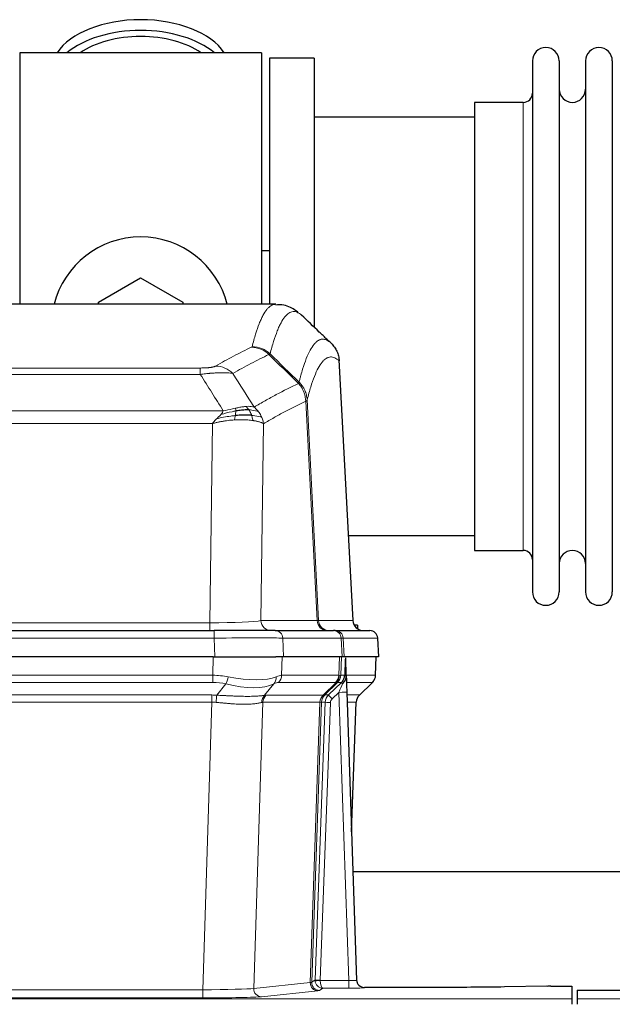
# Model space of a CAD drawing. Header units: inches. Extents: x 0 to 20790, y -12 to 14700.
# Tile 77 of 133: x 5938 to 6164, y 12016 to 12390. Entities that reach past the tile are written whole.
import ezdxf

# ---------------------------------------------------------------- set-up
doc = ezdxf.new("R2010")
doc.units = ezdxf.units.IN
doc.layers.add('1', color=7, linetype='Continuous', true_color=0xffffff)

msp = doc.modelspace()

# ---------------------------------------------------------------- linework, layer by layer
at = {"layer": '1', "color": 2, "linetype": 'Continuous', "lineweight": 25}
for p, q in [((5938.375, 12377.691), (5938.375, 12282.091)), ((6030.375, 12377.691), (5938.375, 12377.691)), ((6030.375, 12377.691), (6030.375, 12282.091)), ((6050.375, 12375.691), (6033.375, 12375.691)), ((6033.375, 12375.691), (6033.375, 12282.093)), ((6050.375, 12375.691), (6050.375, 12273.691)), ((6133.375, 12374.591), (6133.375, 12172.791)), ((6143.575, 12374.591), (6143.575, 12172.791)), ((6153.575, 12374.591), (6153.575, 12172.791)), ((6163.775, 12374.591), (6163.775, 12172.791)), ((6111.375, 12358.841), (6111.375, 12188.541)), ((6129.875, 12358.841), (6111.375, 12358.841)), ((6111.38, 12353.191), (6050.375, 12353.191)), ((6033.332, 12302.453), (6030.336, 12302.453)), ((5968.375, 12282.928), (5984.375, 12292.166)), ((5984.375, 12292.166), (6000.375, 12282.928)), ((6035.728, 12282.086), (5773.021, 12282.086)), ((5968.375, 12282.085), (5968.375, 12282.928)), ((6000.375, 12282.928), (6000.375, 12282.085)), ((6065.151, 12161.873), (6059.879, 12261.01)), ((6063.436, 12194.191), (6111.38, 12194.191)), ((6111.375, 12188.541), (6129.875, 12188.541)), ((6066.875, 12160.191), (6065.609, 12160.191)), ((6066.875, 12160.191), (6066.875, 12158.783)), ((5796.464, 12158.086), (6012.285, 12158.086)), ((6035.54, 12158.086), (6012.285, 12158.086)), ((6035.54, 12158.086), (6057.714, 12158.086)), ((6058.411, 12158.086), (6057.714, 12158.086)), ((6058.411, 12158.086), (6071.522, 12158.086)), ((6074.913, 12148.086), (6074.532, 12155.245)), ((6011.986, 12148.086), (5796.763, 12148.086)), ((6011.986, 12148.086), (6035.845, 12148.086)), ((6038.74, 12148.086), (6035.845, 12148.086)), ((6060.994, 12148.086), (6038.74, 12148.086)), ((6061.779, 12148.086), (6060.994, 12148.086)), ((6074.897, 12148.086), (6061.779, 12148.086)), ((6062.586, 12140.925), (6062.359, 12147.655)), ((6073.724, 12141.075), (6073.972, 12148.086)), ((6062.588, 12140.875), (6062.586, 12140.925)), ((6067.574, 12133.561), (6072.311, 12138.07)), ((6062.795, 12134.607), (6066.484, 12025.231)), ((6064.583, 12081.583), (6066.362, 12130.856)), ((6233.619, 12066.355), (6065.039, 12066.355)), ((6066.484, 12025.231), (6066.491, 12025.096)), ((6099.375, 12022.465), (6069.472, 12022.465)), ((6138.918, 12022.874), (6122.754, 12022.629)), ((6140.417, 12022.884), (6148.375, 12022.884)), ((6148.375, 12022.884), (6148.375, 12018.111)), ((6150.375, 12021.385), (6150.375, 12018.111)), ((6150.375, 12021.385), (6194.375, 12021.385)), ((6148.375, 12018.111), (6148.375, 12016.042)), ((6150.375, 12018.111), (6150.375, 12016.042))]:
    msp.add_line(p, q, dxfattribs=at)
at = {"layer": '1', "color": 110, "linetype": 'Continuous', "lineweight": 13}
for p, q in [((6129.875, 12358.841), (6129.875, 12188.541)), ((6065.138, 12161.876), (6059.89, 12260.572)), ((5801.703, 12257.879), (6007.046, 12257.879)), ((6007.046, 12255.462), (6007.046, 12257.879)), ((6007.046, 12255.462), (5801.703, 12255.462)), ((6051.491, 12161.876), (6047.139, 12245.268)), ((6047.695, 12245.745), (6052.072, 12161.876)), ((5792.972, 12241.632), (6015.777, 12241.632)), ((6011.664, 12236.733), (5797.085, 12236.733)), ((6010.696, 12161.05), (6011.664, 12236.733)), ((6031.096, 12236.723), (6030.139, 12161.876)), ((5798.053, 12161.05), (6010.696, 12161.05)), ((6010.696, 12158.086), (6010.696, 12161.05)), ((6030.139, 12161.876), (6051.491, 12161.876)), ((6052.072, 12161.876), (6065.138, 12161.876)), ((6012.285, 12155.243), (5796.464, 12155.243)), ((6012.285, 12158.086), (6012.285, 12155.243)), ((6012.578, 12148.086), (6012.285, 12155.243)), ((6060.621, 12155.243), (6038.447, 12155.243)), ((6038.447, 12155.243), (6038.74, 12148.086)), ((6060.994, 12148.086), (6060.621, 12155.243)), ((6074.516, 12155.243), (6061.405, 12155.243)), ((6061.405, 12155.243), (6061.779, 12148.086)), ((6074.897, 12148.086), (6074.516, 12155.243)), ((6011.795, 12141.091), (6011.986, 12148.086)), ((6038.168, 12148.086), (6037.977, 12141.091)), ((6059.725, 12141.091), (6059.968, 12148.086)), ((6060.753, 12148.086), (6060.51, 12141.091)), ((6073.708, 12141.091), (6073.956, 12148.086)), ((5796.954, 12141.091), (6011.795, 12141.091)), ((6011.795, 12138.354), (6011.795, 12141.091)), ((6037.977, 12141.091), (6059.725, 12141.091)), ((6060.51, 12141.091), (6061.971, 12141.091)), ((6062.58, 12141.091), (6073.708, 12141.091)), ((6011.795, 12138.354), (5796.954, 12138.354)), ((6013.366, 12133.527), (6016.819, 12137.795)), ((6035.018, 12137.795), (6031.525, 12133.477)), ((6058.542, 12138.354), (6036.795, 12138.354)), ((6053.762, 12133.545), (6058.708, 12138.342)), ((6059.254, 12138.342), (6054.362, 12133.598)), ((6055.799, 12133.604), (6060.726, 12138.354)), ((6060.726, 12138.354), (6059.292, 12138.354)), ((6072.49, 12138.354), (6062.67, 12138.354)), ((6067.582, 12133.581), (6072.395, 12138.162)), ((5797.296, 12133.603), (6011.453, 12133.603)), ((6011.453, 12130.865), (6011.453, 12133.603)), ((6032.028, 12133.545), (6053.762, 12133.545)), ((6054.387, 12133.604), (6055.799, 12133.604)), ((6059.797, 12134.611), (6057.188, 12132.095)), ((6063.491, 12025.069), (6059.797, 12134.611)), ((6062.829, 12133.604), (6067.569, 12133.604)), ((6011.453, 12130.865), (5797.296, 12130.865)), ((6007.979, 12021.58), (6011.453, 12130.865)), ((6030.846, 12130.825), (6027.388, 12022.049)), ((6052.58, 12130.825), (6030.846, 12130.825)), ((6048.873, 12024.295), (6052.586, 12130.825)), ((6053.169, 12130.869), (6049.459, 12024.409)), ((6050.687, 12025.306), (6054.579, 12130.869)), ((6056.576, 12130.728), (6052.685, 12025.165)), ((6054.579, 12130.869), (6053.169, 12130.869)), ((6066.351, 12130.869), (6062.921, 12130.869)), ((6064.578, 12081.756), (6066.351, 12130.869)), ((6027.388, 12022.049), (6048.873, 12024.295)), ((6049.459, 12024.409), (6050.687, 12025.306)), ((6052.686, 12025.069), (6063.491, 12025.069)), ((6063.491, 12025.069), (6063.491, 12022.175)), ((5800.77, 12021.58), (6007.979, 12021.58)), ((6007.979, 12021.58), (6007.979, 12018.476)), ((6051.782, 12021.179), (6030.297, 12018.932)), ((6053.649, 12022.175), (6052.455, 12021.303)), ((6063.491, 12022.175), (6053.649, 12022.175)), ((6069.472, 12022.465), (6069.482, 12022.333)), ((5660.375, 12018.111), (6148.375, 12018.111)), ((6007.979, 12018.476), (5800.77, 12018.476)), ((6150.375, 12018.111), (6638.375, 12018.111))]:
    msp.add_line(p, q, dxfattribs=at)
at = {"layer": '1', "color": 2, "linetype": 'Continuous', "lineweight": 25}
for centre, radius, start, end in [((6138.475, 12374.591), 5.1, 0, 180), ((6158.675, 12374.591), 5.1, 0, 180), ((6129.875, 12362.341), 3.5, 270, 0), ((6148.575, 12363.841), 5, 180, 0), ((5984.375, 12273.691), 34, 14.29875, 165.70125), ((6129.875, 12185.041), 3.5, 0, 90), ((6148.575, 12183.541), 5, 0, 180), ((6138.475, 12172.791), 5.1, 180, 0), ((6158.675, 12172.791), 5.1, 180, 0), ((6071.537, 12155.086), 3, 3.87864, 90)]:
    msp.add_arc(centre, radius, start, end, dxfattribs=at)
for centre, major_axis, ratio, start_param, end_param in [((5984.375, 12370.76), (34, 0), 0.5735764, 0.3633693, 2.7782723), ((5984.375, 12366.664), (34, 0), 0.5735764, 0.6009523, 2.5406894), ((5984.375, 12366.664), (-30, 0), 0.5735764, 4.712389, 5.5877152), ((5984.375, 12366.664), (-30, 0), 0.5735764, 3.8370627, 4.712389), ((6069.13, 12162.086), (0, -4), 0.9993908, 4.7647489, 6.2831853), ((6062.795, 12134.782), (-0.227, 6.726), 0.0008736, 0.4374328, 1.5967123), ((6069.618, 12141.039), (3.174, -2.434), 0.9869112, 6.1322815, 6.2830018), ((6070.359, 12130.703), (-3.886, 0.947), 0.998973, 5.7186048, 6.4862172), ((6069.471, 12025.469), (-0.15, 3), 0.998739, 1.5545356, 3.0917055), ((6140.42, 12022.805), (-3, 0), 0.0262223, 4.7133912, 5.2365954)]:
    msp.add_ellipse(centre, major_axis=major_axis, ratio=ratio, start_param=start_param, end_param=end_param, dxfattribs=at)
at = {"layer": '1', "color": 110, "linetype": 'Continuous', "lineweight": 13}
for centre, major_axis, ratio, start_param, end_param in [((6026.554, 12255.868), (-4.281, 9.037), 0.9659395, 5.0815715, 5.8272089), ((6026.741, 12256.029), (-9.695, 2.45), 0.9931439, 4.2008878, 4.9582972), ((6012.893, 12248.722), (4.97, -8.677), 0.9635717, 1.8622888, 2.6052468), ((6010.776, 12162.086), (20.002, 0.052), 0.0517476, 4.708281, 6.0295934), ((6034.015, 12162.086), (0, 4), 0.9702957, 1.6231562, 3.1415927), ((6055.367, 12162.086), (0, -4), 0.9702957, 4.7647489, 6.2831853), ((6032.046, 12162.086), (-20.038, 0.208), 0.001459, 2.8976729, 3.1068244), ((6056.064, 12162.086), (0, -4), 0.9993908, 4.7647489, 6.2831853), ((6012.233, 12155.086), (27.018, 0.123), 0.0058026, 0.2445567, 1.5688664), ((6035.54, 12155.086), (0, -3), 0.9702957, 1.6231562, 3.1415927), ((6057.714, 12155.086), (0, -3), 0.9702957, 1.6231562, 3.1415927), ((6058.411, 12155.086), (0, -3), 0.9993908, 1.6231562, 3.1415927), ((6034.393, 12155.086), (27.029, 0.156), 0.000812, 0.0348973, 0.2440488), ((6071.522, 12155.086), (0, -3), 0.9993908, 1.6231562, 3.1415927), ((6011.146, 12118.231), (26.983, 1.545), 0.8452785, 1.2775604, 1.4983912), ((6016.819, 12140.672), (-0.881, -3.902), 0.2224052, 0.7930597, 1.5799958), ((6012.049, 12151.321), (-26.677, 8.186), 0.3267204, 1.882912, 2.7667489), ((6032.322, 12140.672), (1.736, -3.604), 0.8689501, 0.3464596, 1.1333957), ((6011.146, 12118.231), (27.492, 22.639), 0.1155218, 0.1441436, 0.3649744), ((6034.099, 12141.231), (0, -4), 0.9702957, 0.7679449, 1.5358897), ((6055.846, 12141.231), (0, -4), 0.9702957, 0.7679449, 1.5358897), ((6056.012, 12141.219), (-0.603, -3.954), 0.9772749, 0.9153799, 1.6837369), ((6056.477, 12141.219), (1.703, -3.619), 0.9971774, 0.3287851, 1.0971421), ((6056.515, 12141.231), (0, -4), 0.9993908, 0.7679449, 1.5358897), ((6032.715, 12118.231), (27.661, 22.629), 0.1172118, 0.1096856, 0.1416657), ((6033.866, 12151.321), (-26.658, 10.191), 0.0473724, 2.9456198, 3.0909709), ((6032.715, 12118.231), (27.808, 22.856), 0.0163196, 0.0204945, 0.0524746), ((6063.969, 12141.022), (-1.999, 0.077), 0.1036431, 0.0350743, 0.8106069), ((6069.713, 12141.231), (0, 4), 0.9993908, 3.9095375, 4.6774824), ((6011.146, 12115.354), (16.721, 16.271), 0.9721633, 0.5640914, 0.7849223), ((6012.049, 12151.321), (-25.873, 10.634), 0.4068526, 1.919368, 2.8032049), ((6013.842, 12115.354), (23.46, 22.829), 0.1194803, 0.122173, 0.3430038), ((6035.411, 12115.354), (23.636, 22.829), 0.1185164, 0.0901184, 0.1220986), ((6033.866, 12151.321), (-25.449, 12.923), 0.0600246, 2.9512599, 3.096611), ((6035.491, 12115.353), (23.811, 22.997), 0.0168484, 0.0174427, 0.0494225), ((6059.797, 12134.681), (1.856, 4.567), 0.0053314, 4.6992705, 5.4949999), ((6057.95, 12141.231), (3.533, 1.889), 0.9978057, 4.9883759, 5.1348763), ((6062.115, 12136.915), (1.388, -1.44), 0.0242285, 3.1658454, 3.9417885), ((6062.701, 12137.57), (1.583, -1.222), 0.0276319, 3.169255, 3.9405385), ((6048.675, 12115.354), (23.826, 22.997), 0.016839, 6.1714068, 6.3006297), ((6010.664, 12109.603), (17.528, 16.98), 0.9676454, 0.7049966, 0.7848442), ((6013.366, 12130.649), (0.32, 3.987), 0.0824896, 0.7712526, 1.5399639), ((6034.221, 12130.6), (-0.926, 3.891), 0.9457602, 0.5436933, 1.3082514), ((6034.724, 12130.668), (0, 4), 0.9702957, 0.7679449, 1.5315264), ((6007.962, 12109.436), (24.592, 23.931), 0.1189226, 0.1216051, 0.196623), ((6056.458, 12130.668), (0, 4), 0.9702957, 0.7679449, 1.5315264), ((6056.464, 12130.668), (-0.019, 4), 0.9702844, 0.7633847, 1.5270253), ((6057.139, 12130.721), (-1.442, 3.731), 0.998056, 0.3995344, 1.1665625), ((6057.164, 12130.727), (0, 4), 0.9993908, 0.7679449, 1.5351916), ((6029.549, 12109.586), (24.849, 24.015), 0.0168506, 0.0174341, 0.039887), ((6058.576, 12130.727), (2.83, 2.828), 0.9993905, 1.5533428, 2.3205896), ((6057.188, 12132.165), (1.388, -1.44), 0.0242285, 3.1658454, 4.7375178), ((6059.797, 12134.506), (2.998, 0.101), 0.0348797, 6.2820091, 7.8528054), ((6070.346, 12130.727), (0, -4), 0.9993908, 3.9095375, 4.6767843), ((6042.701, 12109.587), (24.879, 24.014), 0.016827, 6.2565923, 6.3006169), ((6010.664, 12106.726), (2.819, 24.028), 0.8253154, 0.0219437, 0.1017912), ((6010.658, 12106.559), (20.559, 24.143), 0.1188179, 0.0965282, 0.1715461), ((6032.327, 12106.71), (20.849, 24.157), 0.0182438, 0.0122069, 0.0346604), ((6056.576, 12130.798), (1.999, -0.074), 0.0348758, 3.1764983, 4.7136745), ((6058.576, 12130.657), (1.703, 1.052), 0.998638, 1.7848011, 2.5520478), ((6045.478, 12106.709), (20.882, 24.158), 0.0154016, 6.2548756, 6.2989002), ((6051.782, 12024.178), (0.312, -2.984), 0.969741, 4.5720353, 6.175756), ((6029.456, 12024.324), (20.016, 0.105), 0.0266879, 6.037898, 6.2472222), ((6052.455, 12024.302), (1.769, -2.423), 0.9990158, 4.0464368, 5.6519121), ((6053.685, 12025.2), (0.383, 2.976), 0.9995814, 1.6633112, 1.7590768), ((6052.685, 12025.235), (1.999, -0.074), 0.0348758, 3.1764983, 4.7136745), ((6052.686, 12025.139), (-1.997, -0.118), 0.0348391, 0.0373692, 1.5687431), ((6053.649, 12025.174), (-0.98, 2.84), 0.9849493, 1.294853, 2.8045628), ((6053.685, 12025.131), (0.606, 0.798), 0.9977279, 2.1841966, 2.279962), ((6053.649, 12025.174), (-0.028, 3), 0.3214645, 1.6026847, 3.1123946), ((6063.479, 12025.332), (-3.005, 0.103), 0.0869619, 1.577888, 3.1486843), ((6069.482, 12025.332), (-2.991, -0.235), 0.9996552, 0.0000105, 1.4923863), ((6007.973, 12022.077), (20.013, 0.095), 0.0248544, 4.7125895, 6.0379715), ((6030.297, 12021.931), (0.312, -2.984), 0.969741, 4.5720353, 6.175756), ((6029.456, 12021.325), (23.014, 0), 0.0261612, 6.0380559, 6.2473801), ((6063.479, 12022.333), (-6.003, 0), 0.0262109, 1.5728579, 3.1436542), ((6007.973, 12019.078), (-23.012, 0), 0.0261647, 1.5710736, 2.8964556)]:
    msp.add_ellipse(centre, major_axis=major_axis, ratio=ratio, start_param=start_param, end_param=end_param, dxfattribs=at)
for points, knots in [([(6026.741, 12265.964), (6027.179, 12267.703), (6028.069, 12270.9), (6028.99, 12273.534), (6029.692, 12275.299), (6029.928, 12275.853), (6030.404, 12276.889), (6030.644, 12277.372), (6031.369, 12278.715), (6031.86, 12279.469), (6032.484, 12280.237), (6032.609, 12280.381), (6032.86, 12280.653), (6033.239, 12281.034), (6033.621, 12281.335), (6034.392, 12281.832), (6035.005, 12282.056), (6035.628, 12282.086), (6035.722, 12282.086)], [0, 0, 0, 0, 0.1619138, 0.3238276, 0.3238276, 0.4047846, 0.4047846, 0.4857415, 0.4857415, 0.6476553, 0.6476553, 0.6881337, 0.6881337, 0.7286122, 0.8095691, 0.8095691, 0.9714829, 1, 1, 1, 1]), ([(6045.583, 12277.939), (6045.025, 12278.452), (6043.923, 12279.195), (6042.313, 12279.466), (6041.27, 12279.084), (6040.498, 12278.587), (6040.115, 12278.285), (6039.736, 12277.904), (6039.484, 12277.633), (6039.359, 12277.488), (6038.735, 12276.721), (6038.243, 12275.967), (6037.517, 12274.624), (6037.276, 12274.142), (6036.8, 12273.106), (6036.564, 12272.553), (6035.861, 12270.789), (6034.939, 12268.157), (6034.047, 12264.963), (6033.609, 12263.226)], [0, 0, 0, 0, 0.125, 0.25, 0.375, 0.375, 0.4375, 0.46875, 0.46875, 0.5, 0.5, 0.625, 0.625, 0.6875, 0.6875, 0.75, 0.75, 0.875, 1, 1, 1, 1]), ([(6044.606, 12252.511), (6044.662, 12252.734), (6044.718, 12252.954), (6044.83, 12253.39), (6044.998, 12254.038), (6045.394, 12255.501), (6045.737, 12256.672), (6046.43, 12258.907), (6047.371, 12261.594), (6048.829, 12264.751), (6049.833, 12266.274), (6050.407, 12266.966), (6050.471, 12267.041), (6050.599, 12267.185), (6050.792, 12267.396), (6051.243, 12267.838), (6051.635, 12268.136), (6051.963, 12268.338), (6052.029, 12268.376), (6052.161, 12268.448), (6052.359, 12268.549), (6052.824, 12268.736), (6053.227, 12268.814), (6054.039, 12268.861), (6055.136, 12268.631), (6056.264, 12267.816), (6056.835, 12267.262)], [0, 0, 0, 0, 0.015625, 0.015625, 0.03125, 0.0625, 0.125, 0.125, 0.25, 0.375, 0.5, 0.5, 0.515625, 0.515625, 0.53125, 0.5625, 0.625, 0.625, 0.640625, 0.640625, 0.65625, 0.6875, 0.75, 0.75, 0.875, 1, 1, 1, 1]), ([(6012.893, 12258.628), (6014.027, 12259.281), (6015.162, 12259.919), (6017.435, 12261.169), (6018.572, 12261.781), (6021.987, 12263.574), (6024.269, 12264.716), (6026.554, 12265.803)], [0, 0, 0, 0, 0.25, 0.25, 0.5, 0.5, 1, 1, 1, 1]), ([(6026.741, 12265.964), (6026.735, 12265.937), (6026.716, 12265.91), (6026.653, 12265.856), (6026.61, 12265.83), (6026.554, 12265.803)], [0, 0, 0, 0, 0.5, 0.5, 1, 1, 1, 1]), ([(6033.15, 12262.986), (6030.862, 12261.897), (6028.578, 12260.755), (6025.159, 12258.959), (6024.02, 12258.347), (6021.745, 12257.095), (6020.608, 12256.456), (6019.473, 12255.803)], [0, 0, 0, 0, 0.5, 0.5, 0.75, 0.75, 1, 1, 1, 1]), ([(6059.89, 12260.572), (6059.321, 12261.117), (6058.196, 12261.917), (6057.102, 12262.134), (6056.293, 12262.079), (6055.891, 12261.996), (6055.427, 12261.805), (6055.229, 12261.702), (6055.098, 12261.63), (6055.032, 12261.591), (6054.704, 12261.386), (6054.314, 12261.086), (6053.864, 12260.64), (6053.672, 12260.428), (6053.544, 12260.283), (6053.481, 12260.208), (6052.908, 12259.512), (6051.907, 12257.984), (6050.452, 12254.823), (6049.046, 12250.792), (6048.14, 12247.524), (6047.695, 12245.745)], [0, 0, 0, 0, 0.125, 0.25, 0.25, 0.3125, 0.34375, 0.359375, 0.359375, 0.375, 0.375, 0.4375, 0.46875, 0.484375, 0.484375, 0.5, 0.5, 0.625, 0.75, 0.875, 1, 1, 1, 1]), ([(6012.893, 12258.628), (6012.872, 12258.616), (6012.85, 12258.604), (6012.804, 12258.58), (6012.779, 12258.568), (6012.704, 12258.532), (6012.65, 12258.509), (6012.532, 12258.462), (6012.468, 12258.439), (6012.332, 12258.393), (6012.258, 12258.37), (6012.101, 12258.326), (6012.017, 12258.304), (6011.882, 12258.271), (6011.835, 12258.261), (6011.739, 12258.239), (6011.689, 12258.229), (6011.535, 12258.198), (6011.427, 12258.178), (6011.199, 12258.139), (6011.079, 12258.12), (6010.89, 12258.093), (6010.793, 12258.08), (6010.692, 12258.067), (6010.624, 12258.059), (6010.589, 12258.055), (6010.415, 12258.034), (6010.27, 12258.019), (6009.823, 12257.977), (6009.506, 12257.953), (6009.086, 12257.929), (6009.001, 12257.925), (6008.828, 12257.917), (6008.741, 12257.913), (6008.48, 12257.902), (6008.304, 12257.896), (6007.949, 12257.887), (6007.77, 12257.884), (6007.41, 12257.88), (6007.228, 12257.879), (6007.046, 12257.879)], [0, 0, 0, 0, 0.03125, 0.03125, 0.0625, 0.0625, 0.125, 0.125, 0.1875, 0.1875, 0.25, 0.25, 0.3125, 0.3125, 0.34375, 0.34375, 0.375, 0.375, 0.4375, 0.4375, 0.5, 0.5, 0.53125, 0.546875, 0.546875, 0.5625, 0.5625, 0.625, 0.625, 0.75, 0.75, 0.78125, 0.78125, 0.8125, 0.8125, 0.875, 0.875, 0.9375, 0.9375, 1, 1, 1, 1]), ([(6019.473, 12255.803), (6019.175, 12255.859), (6018.849, 12255.906), (6018.136, 12255.986), (6017.749, 12256.018), (6017.121, 12256.053), (6016.849, 12256.065), (6016.564, 12256.074), (6016.449, 12256.077), (6016.391, 12256.078), (6016.215, 12256.082), (6016.096, 12256.084), (6015.494, 12256.091), (6014.985, 12256.087), (6014.313, 12256.07), (6014.176, 12256.066), (6013.969, 12256.06), (6013.9, 12256.057), (6013.76, 12256.052), (6013.69, 12256.049), (6013.338, 12256.035), (6013.051, 12256.021), (6012.175, 12255.972), (6011.57, 12255.929), (6010.867, 12255.871), (6010.788, 12255.865), (6010.63, 12255.851), (6010.551, 12255.844), (6010.313, 12255.823), (6010.154, 12255.808), (6009.674, 12255.763), (6009.352, 12255.73), (6008.376, 12255.626), (6007.716, 12255.548), (6007.046, 12255.462)], [0, 0, 0, 0, 0.125, 0.125, 0.25, 0.25, 0.3125, 0.328125, 0.328125, 0.34375, 0.34375, 0.375, 0.375, 0.5, 0.5, 0.53125, 0.53125, 0.546875, 0.546875, 0.5625, 0.5625, 0.625, 0.625, 0.75, 0.75, 0.765625, 0.765625, 0.78125, 0.78125, 0.8125, 0.8125, 0.875, 0.875, 1, 1, 1, 1]), ([(6027.54, 12243.009), (6028.938, 12243.843), (6030.337, 12244.656), (6033.14, 12246.241), (6034.542, 12247.013), (6038.756, 12249.268), (6041.572, 12250.689), (6044.394, 12252.028)], [0, 0, 0, 0, 0.25, 0.25, 0.5, 0.5, 1, 1, 1, 1]), ([(6044.606, 12252.511), (6044.585, 12252.462), (6044.569, 12252.386), (6044.511, 12252.213), (6044.469, 12252.117), (6044.394, 12252.028)], [0, 0, 0, 0, 0.5, 0.5, 1, 1, 1, 1]), ([(6044.394, 12252.028), (6044.803, 12251.583), (6045.175, 12251.098), (6045.834, 12250.061), (6046.119, 12249.509), (6046.591, 12248.356), (6046.776, 12247.756), (6047.04, 12246.527), (6047.118, 12245.899), (6047.139, 12245.268)], [0, 0, 0, 0, 0.25, 0.25, 0.5, 0.5, 0.75, 0.75, 1, 1, 1, 1]), ([(6044.606, 12252.511), (6044.795, 12252.319), (6045.197, 12251.913), (6045.762, 12251.206), (6046.317, 12250.373), (6046.933, 12249.191), (6047.492, 12247.641), (6047.627, 12246.377), (6047.695, 12245.745)], [0, 0, 0, 0, 0.1064395, 0.2252974, 0.3565726, 0.5002636, 0.7501339, 1, 1, 1, 1]), ([(6047.139, 12245.268), (6044.453, 12243.993), (6041.773, 12242.643), (6037.763, 12240.507), (6036.427, 12239.776), (6033.76, 12238.278), (6032.427, 12237.51), (6031.096, 12236.723)], [0, 0, 0, 0, 0.5, 0.5, 0.75, 0.75, 1, 1, 1, 1]), ([(6047.695, 12245.745), (6047.688, 12245.727), (6047.662, 12245.656), (6047.555, 12245.544), (6047.362, 12245.41), (6047.208, 12245.312), (6047.139, 12245.268)], [0, 0, 0, 0, 0.1283244, 0.5000876, 0.7752121, 1, 1, 1, 1]), ([(6014.907, 12240.188), (6015.14, 12240.449), (6015.562, 12240.921), (6015.711, 12241.412), (6015.777, 12241.632)], [0, 0, 0, 0, 0.5515604, 1, 1, 1, 1]), ([(6020.545, 12241.542), (6020.088, 12241.464), (6019.624, 12241.376), (6017.753, 12240.986), (6016.317, 12240.61), (6014.907, 12240.188)], [0, 0, 0, 0, 0.25, 0.25, 1, 1, 1, 1]), ([(6020.395, 12242.575), (6020.035, 12242.495), (6019.668, 12242.412), (6018.174, 12242.077), (6016.998, 12241.821), (6015.777, 12241.632)], [0, 0, 0, 0, 0.25, 0.25, 1, 1, 1, 1]), ([(6020.377, 12239.8), (6020.389, 12239.878), (6020.4, 12239.955), (6020.445, 12240.265), (6020.474, 12240.497), (6020.518, 12240.941), (6020.533, 12241.154), (6020.543, 12241.417), (6020.545, 12241.481), (6020.545, 12241.542)], [0, 0, 0, 0, 0.125, 0.125, 0.5, 0.5, 0.875, 0.875, 1, 1, 1, 1]), ([(6024.365, 12243.271), (6024.215, 12243.258), (6024.064, 12243.242), (6023.449, 12243.171), (6022.97, 12243.096), (6021.976, 12242.915), (6021.461, 12242.808), (6020.754, 12242.655), (6020.575, 12242.615), (6020.395, 12242.575)], [0, 0, 0, 0, 0.125, 0.125, 0.5, 0.5, 0.875, 0.875, 1, 1, 1, 1]), ([(6020.545, 12241.542), (6020.547, 12241.666), (6020.545, 12241.782), (6020.532, 12242.047), (6020.516, 12242.185), (6020.468, 12242.414), (6020.436, 12242.506), (6020.395, 12242.575)], [0, 0, 0, 0, 0.25, 0.25, 0.625, 0.625, 1, 1, 1, 1]), ([(6027.54, 12243.009), (6026.847, 12243.234), (6026.081, 12243.328), (6024.954, 12243.312), (6024.663, 12243.296), (6024.365, 12243.271)], [0, 0, 0, 0, 0.75, 0.75, 1, 1, 1, 1]), ([(6025.589, 12241.948), (6025.49, 12242.098), (6025.389, 12242.24), (6025.132, 12242.568), (6024.975, 12242.742), (6024.664, 12243.043), (6024.511, 12243.169), (6024.365, 12243.271)], [0, 0, 0, 0, 0.25, 0.25, 0.625, 0.625, 1, 1, 1, 1]), ([(6029.247, 12241.202), (6028.548, 12241.533), (6027.678, 12241.758), (6026.317, 12241.91), (6025.96, 12241.935), (6025.589, 12241.948)], [0, 0, 0, 0, 0.75, 0.75, 1, 1, 1, 1]), ([(6026.575, 12239.886), (6026.544, 12239.976), (6026.512, 12240.067), (6026.377, 12240.431), (6026.264, 12240.703), (6026.015, 12241.228), (6025.878, 12241.481), (6025.687, 12241.796), (6025.638, 12241.873), (6025.589, 12241.948)], [0, 0, 0, 0, 0.125, 0.125, 0.5, 0.5, 0.875, 0.875, 1, 1, 1, 1]), ([(6029.247, 12241.202), (6029.124, 12241.368), (6028.996, 12241.531), (6028.664, 12241.928), (6028.453, 12242.158), (6028.011, 12242.598), (6027.78, 12242.809), (6027.54, 12243.009)], [0, 0, 0, 0, 0.25, 0.25, 0.625, 0.625, 1, 1, 1, 1]), ([(6030.457, 12239.062), (6030.418, 12239.156), (6030.378, 12239.25), (6030.21, 12239.623), (6030.071, 12239.898), (6029.768, 12240.434), (6029.604, 12240.696), (6029.369, 12241.035), (6029.308, 12241.119), (6029.247, 12241.202)], [0, 0, 0, 0, 0.125, 0.125, 0.5, 0.5, 0.875, 0.875, 1, 1, 1, 1]), ([(6011.664, 12236.733), (6011.787, 12236.913), (6012.063, 12237.318), (6012.596, 12237.93), (6013.01, 12238.344), (6013.235, 12238.57)], [0, 0, 0, 0, 0.2664231, 0.5992998, 1, 1, 1, 1]), ([(6020.062, 12238.15), (6019.655, 12238.121), (6018.849, 12238.063), (6017.616, 12237.927), (6016.392, 12237.759), (6015.179, 12237.554), (6013.985, 12237.315), (6012.814, 12237.046), (6012.045, 12236.837), (6011.664, 12236.733)], [0, 0, 0, 0, 0.1523218, 0.3014284, 0.4473536, 0.5901335, 0.7298066, 0.8664141, 1, 1, 1, 1]), ([(6013.235, 12238.57), (6013.445, 12238.772), (6013.738, 12239.054), (6014.185, 12239.466), (6014.538, 12239.805), (6014.791, 12240.068), (6014.907, 12240.188)], [0, 0, 0, 0, 0.3659786, 0.5111863, 0.7766492, 1, 1, 1, 1]), ([(6020.377, 12239.8), (6019.799, 12239.747), (6019.211, 12239.681), (6016.837, 12239.368), (6015.008, 12239.022), (6013.235, 12238.57)], [0, 0, 0, 0, 0.25, 0.25, 1, 1, 1, 1]), ([(6020.062, 12238.15), (6020.095, 12238.313), (6020.135, 12238.498), (6020.217, 12238.901), (6020.259, 12239.117), (6020.327, 12239.492), (6020.353, 12239.646), (6020.377, 12239.8)], [0, 0, 0, 0, 0.375, 0.375, 0.75, 0.75, 1, 1, 1, 1]), ([(6027.065, 12237.924), (6026.756, 12237.966), (6026.149, 12238.049), (6025.166, 12238.137), (6024.163, 12238.198), (6023.143, 12238.228), (6022.116, 12238.23), (6021.094, 12238.207), (6020.402, 12238.169), (6020.062, 12238.15)], [0, 0, 0, 0, 0.1580483, 0.3110147, 0.4589091, 0.6017421, 0.7395257, 0.8722733, 1, 1, 1, 1]), ([(6030.457, 12239.062), (6029.845, 12239.347), (6028.949, 12239.587), (6027.42, 12239.804), (6027.009, 12239.85), (6026.575, 12239.886)], [0, 0, 0, 0, 0.75, 0.75, 1, 1, 1, 1]), ([(6027.065, 12237.924), (6026.993, 12238.325), (6026.894, 12238.819), (6026.693, 12239.524), (6026.636, 12239.704), (6026.575, 12239.886)], [0, 0, 0, 0, 0.75, 0.75, 1, 1, 1, 1]), ([(6031.096, 12236.723), (6030.975, 12236.795), (6030.741, 12236.934), (6030.3, 12237.127), (6029.83, 12237.299), (6029.341, 12237.449), (6028.848, 12237.579), (6028.366, 12237.691), (6027.905, 12237.784), (6027.477, 12237.861), (6027.196, 12237.904), (6027.065, 12237.924)], [0, 0, 0, 0, 0.1527923, 0.2951653, 0.4271184, 0.5486511, 0.6597631, 0.7604539, 0.8507236, 0.9305721, 1, 1, 1, 1]), ([(6031.096, 12236.723), (6031.012, 12237.32), (6030.87, 12237.913), (6030.607, 12238.683), (6030.535, 12238.873), (6030.457, 12239.062)], [0, 0, 0, 0, 0.75, 0.75, 1, 1, 1, 1]), ([(6061.971, 12141.091), (6061.992, 12141.643), (6062.014, 12142.195), (6062.057, 12143.298), (6062.079, 12143.848), (6062.111, 12144.673), (6062.122, 12144.948), (6062.144, 12145.497), (6062.155, 12145.771), (6062.178, 12146.318), (6062.189, 12146.591), (6062.206, 12146.999), (6062.212, 12147.135), (6062.223, 12147.407), (6062.229, 12147.542), (6062.235, 12147.677)], [0, 0, 0, 0, 0.25, 0.25, 0.5, 0.5, 0.625, 0.625, 0.75, 0.75, 0.875, 0.875, 0.9375, 0.9375, 1, 1, 1, 1]), ([(6013.366, 12133.527), (6013.884, 12133.504), (6014.399, 12133.479), (6015.425, 12133.428), (6015.935, 12133.402), (6016.569, 12133.369), (6016.696, 12133.362), (6016.949, 12133.349), (6017.075, 12133.343), (6017.452, 12133.323), (6017.701, 12133.311), (6018.443, 12133.274), (6018.93, 12133.25), (6019.889, 12133.207), (6020.361, 12133.187), (6021.289, 12133.151), (6021.746, 12133.136), (6022.419, 12133.117), (6022.642, 12133.112), (6022.973, 12133.104), (6023.083, 12133.102), (6023.247, 12133.099), (6023.301, 12133.098), (6023.41, 12133.096), (6023.896, 12133.088), (6024.365, 12133.083), (6025.17, 12133.082), (6025.948, 12133.086), (6026.671, 12133.102), (6027.367, 12133.124), (6027.701, 12133.137), (6028.101, 12133.157), (6028.18, 12133.161), (6028.337, 12133.17), (6028.414, 12133.174), (6028.643, 12133.188), (6028.791, 12133.197), (6029.22, 12133.227), (6029.489, 12133.249), (6029.99, 12133.294), (6030.224, 12133.318), (6030.655, 12133.365), (6030.854, 12133.389), (6031.216, 12133.435), (6031.379, 12133.457), (6031.525, 12133.477)], [0, 0, 0, 0, 0.0625, 0.0625, 0.125, 0.125, 0.140625, 0.140625, 0.15625, 0.15625, 0.1875, 0.1875, 0.25, 0.25, 0.3125, 0.3125, 0.375, 0.375, 0.40625, 0.40625, 0.421875, 0.421875, 0.4296875, 0.4296875, 0.4375, 0.5, 0.5, 0.5625, 0.625, 0.625, 0.6875, 0.6875, 0.703125, 0.703125, 0.71875, 0.71875, 0.75, 0.75, 0.8125, 0.8125, 0.875, 0.875, 0.9375, 0.9375, 1, 1, 1, 1]), ([(6030.426, 12130.765), (6030.271, 12130.722), (6030.099, 12130.679), (6029.723, 12130.594), (6029.52, 12130.551), (6029.082, 12130.469), (6028.848, 12130.43), (6028.348, 12130.355), (6028.082, 12130.32), (6027.66, 12130.272), (6027.515, 12130.256), (6027.292, 12130.235), (6027.217, 12130.228), (6027.064, 12130.214), (6026.987, 12130.208), (6026.599, 12130.176), (6026.276, 12130.155), (6025.606, 12130.121), (6024.912, 12130.095), (6024.171, 12130.087), (6023.405, 12130.088), (6023.011, 12130.093), (6022.553, 12130.104), (6022.502, 12130.105), (6022.399, 12130.108), (6022.348, 12130.109), (6022.193, 12130.113), (6021.882, 12130.123), (6021.567, 12130.135), (6020.932, 12130.163), (6020.501, 12130.185), (6019.627, 12130.237), (6019.183, 12130.267), (6018.281, 12130.333), (6017.824, 12130.369), (6017.127, 12130.428), (6016.892, 12130.448), (6016.539, 12130.479), (6016.42, 12130.489), (6016.182, 12130.51), (6016.063, 12130.521), (6015.467, 12130.575), (6014.987, 12130.619), (6014.022, 12130.709), (6013.536, 12130.754), (6013.047, 12130.799)], [0, 0, 0, 0, 0.0625, 0.0625, 0.125, 0.125, 0.1875, 0.1875, 0.25, 0.25, 0.28125, 0.28125, 0.296875, 0.296875, 0.3125, 0.3125, 0.375, 0.375, 0.4375, 0.5, 0.5, 0.5625, 0.5625, 0.5703125, 0.5703125, 0.578125, 0.578125, 0.59375, 0.625, 0.625, 0.6875, 0.6875, 0.75, 0.75, 0.8125, 0.8125, 0.84375, 0.84375, 0.859375, 0.859375, 0.875, 0.875, 0.9375, 0.9375, 1, 1, 1, 1]), ([(6053.148, 12130.865), (6053.112, 12130.851), (6053.047, 12130.84), (6052.859, 12130.827), (6052.737, 12130.824), (6052.586, 12130.825)], [0, 0, 0, 0, 0.5, 0.5, 1, 1, 1, 1])]:
    msp.add_open_spline(points, degree=3, knots=knots, dxfattribs=at)
at = {"layer": '1', "color": 2, "linetype": 'Continuous', "lineweight": 25}
for points, knots in [([(6044.277, 12278.878), (6043.876, 12279.283), (6042.314, 12280.528), (6039.264, 12282.022), (6036.594, 12281.899), (6035.768, 12281.795)], [0, 0, 0, 0, 0.2214676, 0.7719123, 1, 1, 1, 1]), ([(6056.835, 12267.262), (6057.061, 12267.048), (6057.278, 12266.822), (6057.688, 12266.35), (6057.882, 12266.104), (6058.246, 12265.595), (6058.416, 12265.331), (6058.73, 12264.789), (6058.875, 12264.51), (6059.136, 12263.938), (6059.253, 12263.646), (6059.459, 12263.052), (6059.548, 12262.749), (6059.771, 12261.831), (6059.861, 12261.203), (6059.89, 12260.572)], [0, 0, 0, 0, 0.125, 0.125, 0.25, 0.25, 0.375, 0.375, 0.5, 0.5, 0.625, 0.625, 0.75, 0.75, 1, 1, 1, 1]), ([(6025.589, 12241.948), (6025.403, 12241.955), (6025.214, 12241.959), (6024.442, 12241.961), (6023.832, 12241.935), (6022.562, 12241.832), (6021.903, 12241.754), (6021.001, 12241.618), (6020.774, 12241.581), (6020.545, 12241.542)], [0, 0, 0, 0, 0.125, 0.125, 0.5, 0.5, 0.875, 0.875, 1, 1, 1, 1]), ([(6026.575, 12239.886), (6026.357, 12239.904), (6026.134, 12239.919), (6025.215, 12239.971), (6024.474, 12239.987), (6022.909, 12239.969), (6022.086, 12239.934), (6020.952, 12239.851), (6020.666, 12239.827), (6020.377, 12239.8)], [0, 0, 0, 0, 0.125, 0.125, 0.5, 0.5, 0.875, 0.875, 1, 1, 1, 1]), ([(6061.118, 12138.79), (6061.135, 12138.812), (6061.151, 12138.834), (6061.184, 12138.877), (6061.2, 12138.899), (6061.246, 12138.965), (6061.277, 12139.009), (6061.364, 12139.142), (6061.418, 12139.232), (6061.519, 12139.413), (6061.565, 12139.505), (6061.629, 12139.645), (6061.65, 12139.692), (6061.689, 12139.786), (6061.708, 12139.834), (6061.761, 12139.977), (6061.793, 12140.073), (6061.849, 12140.267), (6061.873, 12140.366), (6061.915, 12140.566), (6061.932, 12140.668), (6061.951, 12140.824), (6061.957, 12140.877), (6061.966, 12140.984), (6061.969, 12141.037), (6061.971, 12141.091)], [0, 0, 0, 0, 0.03125, 0.03125, 0.0625, 0.0625, 0.125, 0.125, 0.25, 0.25, 0.375, 0.375, 0.4375, 0.4375, 0.5, 0.5, 0.625, 0.625, 0.75, 0.75, 0.875, 0.875, 0.9375, 0.9375, 1, 1, 1, 1]), ([(6061.573, 12138.391), (6061.592, 12138.415), (6061.612, 12138.437), (6061.652, 12138.48), (6061.672, 12138.502), (6061.713, 12138.544), (6061.732, 12138.564), (6061.772, 12138.606), (6061.792, 12138.627), (6061.849, 12138.69), (6061.887, 12138.732), (6061.959, 12138.819), (6061.994, 12138.863), (6062.061, 12138.953), (6062.093, 12138.999), (6062.139, 12139.07), (6062.154, 12139.094), (6062.183, 12139.143), (6062.198, 12139.168), (6062.267, 12139.291), (6062.317, 12139.394), (6062.403, 12139.604), (6062.44, 12139.713), (6062.478, 12139.853), (6062.486, 12139.881), (6062.5, 12139.938), (6062.506, 12139.966), (6062.525, 12140.052), (6062.536, 12140.109), (6062.564, 12140.283), (6062.589, 12140.516), (6062.592, 12140.754), (6062.588, 12140.875)], [0, 0, 0, 0, 0.03125, 0.03125, 0.0625, 0.0625, 0.09375, 0.09375, 0.125, 0.125, 0.1875, 0.1875, 0.25, 0.25, 0.3125, 0.3125, 0.34375, 0.34375, 0.375, 0.375, 0.5, 0.5, 0.625, 0.625, 0.65625, 0.65625, 0.6875, 0.6875, 0.75, 0.75, 0.875, 1, 1, 1, 1]), ([(6072.792, 12138.605), (6072.849, 12138.673), (6072.977, 12138.856), (6073.227, 12139.238), (6073.532, 12139.92), (6073.737, 12140.571), (6073.706, 12140.983), (6073.701, 12141.039)], [0, 0, 0, 0, 0.2255282, 0.4356233, 0.6511466, 0.9537437, 1, 1, 1, 1]), ([(6061.123, 12137.894), (6061.162, 12137.933), (6061.202, 12137.973), (6061.279, 12138.054), (6061.317, 12138.095), (6061.43, 12138.219), (6061.503, 12138.304), (6061.573, 12138.391)], [0, 0, 0, 0, 0.25, 0.25, 0.5, 0.5, 1, 1, 1, 1]), ([(6122.754, 12022.629), (6119.221, 12022.575), (6115.419, 12022.534), (6107.536, 12022.479), (6103.455, 12022.465), (6099.375, 12022.465)], [0, 0, 0, 0, 0.5, 0.5, 1, 1, 1, 1])]:
    msp.add_open_spline(points, degree=3, knots=knots, dxfattribs=at)
for points, degree in [([(6052.325, 12271.543), (6050.078, 12273.675), (6047.831, 12275.807), (6045.583, 12277.939)], 3), ([(6056.833, 12267.265), (6052.325, 12271.543)], 1), ([(6062.235, 12147.677), (6062.239, 12147.673), (6062.263, 12147.666), (6062.321, 12147.658), (6062.359, 12147.655)], 3)]:
    msp.add_open_spline(points, degree=degree, dxfattribs=at)
at = {"layer": '1', "color": 110, "linetype": 'Continuous', "lineweight": 13}
for points in [[(6033.609, 12263.226), (6033.568, 12263.198), (6033.451, 12263.129), (6033.263, 12263.038), (6033.15, 12262.986)], [(6033.609, 12263.226), (6037.275, 12259.654), (6040.941, 12256.083), (6044.606, 12252.511)], [(6044.394, 12252.028), (6040.647, 12255.681), (6036.899, 12259.333), (6033.15, 12262.986)], [(6019.473, 12255.803), (6022.177, 12251.543), (6024.866, 12247.278), (6027.54, 12243.009)], [(6015.777, 12241.632), (6012.884, 12246.247), (6009.974, 12250.857), (6007.046, 12255.462)], [(6053.767, 12133.545), (6053.931, 12133.551), (6054.193, 12133.566), (6054.327, 12133.586), (6054.362, 12133.598)]]:
    msp.add_open_spline(points, degree=3, dxfattribs=at)
for points, weights in [([(6053.762, 12133.545), (6053.765, 12133.545), (6053.767, 12133.545)], [0.499999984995, 0.500000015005, 0.499999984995]), ([(6052.586, 12130.825), (6052.583, 12130.825), (6052.58, 12130.825)], [0.500000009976, 0.499999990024, 0.500000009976])]:
    msp.add_rational_spline(points, weights, degree=2, dxfattribs=at)

doc.saveas('drawing.dxf')
